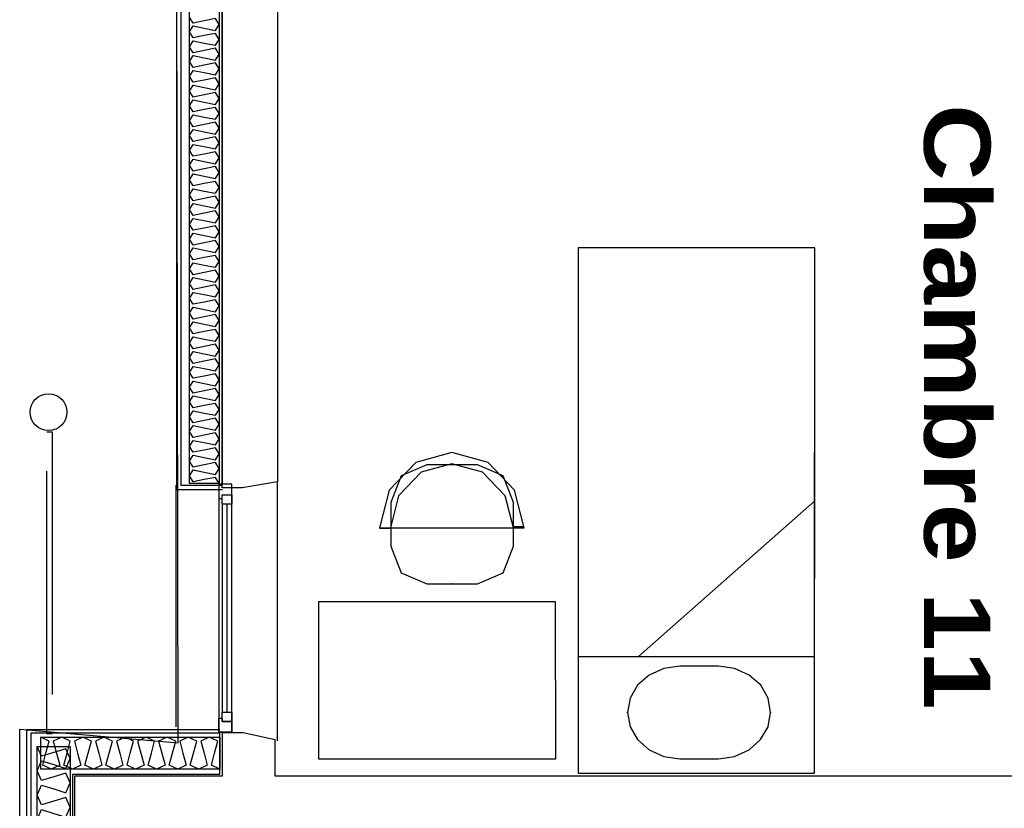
# Model space of a CAD drawing. Header units: millimetres. Extents: x -15 to 127, y -65 to 67.
# Tile 7 of 256: x 35.561 to 35.936, y -52.719 to -52.419. Entities that reach past the tile are written whole.
import ezdxf

# ---------------------------------------------------------------- set-up
doc = ezdxf.new("R2010")
doc.units = ezdxf.units.MM
doc.header["$MEASUREMENT"] = 0
doc.linetypes.add('PC_DASH_3', pattern=[0.055556, 0.027778, -0.027778])
doc.layers.add('Calque 5', color=7, linetype='Continuous')
doc.styles.get("Standard").update_dxf_attribs({"font": 'BKANT.TTF'})

# ---------------------------------------------------------------- blocks, each defined once
blk = doc.blocks.new('PD_26321')
at = {"layer": 'Calque 5', "color": 0}
for points in [[(11.83838, -38.74299), (11.83838, -38.36844), (11.84975, -38.36844), (11.84975, -38.74299), (11.83838, -38.74299)], [(11.84975, -38.74299), (11.84833, -38.74072), (11.84406, -38.74158), (11.8398, -38.74245), (11.83838, -38.74017), (11.8398, -38.7379), (11.84406, -38.73877), (11.84833, -38.73963), (11.84975, -38.73736), (11.84833, -38.73509), (11.84406, -38.73595), (11.8398, -38.73681), (11.83838, -38.73454), (11.8398, -38.73227), (11.84406, -38.73313), (11.84833, -38.734), (11.84975, -38.73173), (11.84833, -38.72945), (11.84406, -38.73032), (11.8398, -38.73118), (11.83838, -38.72891), (11.8398, -38.72664), (11.84406, -38.7275), (11.84833, -38.72836), (11.84975, -38.72609), (11.84833, -38.72382), (11.84406, -38.72468), (11.8398, -38.72555), (11.83838, -38.72328), (11.8398, -38.721), (11.84406, -38.72187), (11.84833, -38.72273), (11.84975, -38.72046), (11.84833, -38.71819), (11.84406, -38.71905), (11.8398, -38.71992), (11.83838, -38.71764), (11.8398, -38.71537), (11.84406, -38.71624), (11.84833, -38.7171), (11.84975, -38.71483), (11.84833, -38.71256), (11.84406, -38.71342), (11.8398, -38.71428), (11.83838, -38.71201), (11.8398, -38.70974), (11.84406, -38.7106), (11.84833, -38.71147), (11.84975, -38.7092), (11.84833, -38.70692), (11.84406, -38.70779), (11.8398, -38.70865), (11.83838, -38.70638), (11.8398, -38.70411), (11.84406, -38.70497), (11.84833, -38.70584), (11.84975, -38.70356), (11.84833, -38.70129), (11.84406, -38.70216), (11.8398, -38.70302), (11.83838, -38.70075), (11.8398, -38.69848), (11.84406, -38.69934), (11.84833, -38.7002), (11.84975, -38.69793), (11.84833, -38.69566), (11.84406, -38.69652), (11.8398, -38.69739), (11.83838, -38.69512), (11.8398, -38.69284), (11.84406, -38.69371), (11.84833, -38.69457), (11.84975, -38.6923), (11.84833, -38.69003), (11.84406, -38.69089), (11.8398, -38.69175), (11.83838, -38.68948), (11.8398, -38.68721), (11.84406, -38.68807), (11.84833, -38.68894), (11.84975, -38.68667), (11.84833, -38.68439), (11.84406, -38.68526), (11.8398, -38.68612), (11.83838, -38.68385), (11.8398, -38.68158), (11.84406, -38.68244), (11.84833, -38.68331), (11.84975, -38.68103), (11.84833, -38.67876), (11.84406, -38.67963), (11.8398, -38.68049), (11.83838, -38.67822), (11.8398, -38.67595), (11.84406, -38.67681), (11.84833, -38.67767), (11.84975, -38.6754), (11.84833, -38.67313), (11.84406, -38.67399), (11.8398, -38.67486), (11.83838, -38.67259), (11.8398, -38.67031), (11.84406, -38.67118), (11.84833, -38.67204), (11.84975, -38.66977), (11.84833, -38.6675), (11.84406, -38.66836), (11.8398, -38.66923), (11.83838, -38.66695), (11.8398, -38.66468), (11.84406, -38.66555), (11.84833, -38.66641), (11.84975, -38.66414), (11.84833, -38.66187), (11.84406, -38.66273), (11.8398, -38.66359), (11.83838, -38.66132), (11.8398, -38.65905), (11.84406, -38.65991), (11.84833, -38.66078), (11.84975, -38.65851), (11.84833, -38.65623), (11.84406, -38.6571), (11.8398, -38.65796), (11.83838, -38.65569), (11.8398, -38.65342), (11.84406, -38.65428), (11.84833, -38.65514), (11.84975, -38.65287), (11.84833, -38.6506), (11.84406, -38.65146), (11.8398, -38.65233), (11.83838, -38.65006), (11.8398, -38.64778), (11.84406, -38.64865), (11.84833, -38.64951), (11.84975, -38.64724), (11.84833, -38.64497), (11.84406, -38.64583), (11.8398, -38.6467), (11.83838, -38.64442), (11.8398, -38.64215), (11.84406, -38.64302), (11.84833, -38.64388), (11.84975, -38.64161), (11.84833, -38.63934), (11.84406, -38.6402), (11.8398, -38.64106), (11.83838, -38.63879), (11.8398, -38.63652), (11.84406, -38.63738), (11.84833, -38.63825), (11.84975, -38.63598), (11.84833, -38.6337), (11.84406, -38.63457), (11.8398, -38.63543), (11.83838, -38.63316), (11.8398, -38.63089), (11.84406, -38.63175), (11.84833, -38.63262), (11.84975, -38.63034), (11.84833, -38.62807), (11.84406, -38.62894), (11.8398, -38.6298), (11.83838, -38.62753), (11.8398, -38.62526), (11.84406, -38.62612), (11.84833, -38.62698), (11.84975, -38.62471), (11.84833, -38.62244), (11.84406, -38.6233), (11.8398, -38.62417), (11.83838, -38.6219), (11.8398, -38.61962), (11.84406, -38.62049), (11.84833, -38.62135), (11.84975, -38.61908), (11.84833, -38.61681), (11.84406, -38.61767), (11.8398, -38.61853), (11.83838, -38.61626), (11.8398, -38.61399), (11.84406, -38.61485), (11.84833, -38.61572), (11.84975, -38.61345), (11.84833, -38.61117), (11.84406, -38.61204), (11.8398, -38.6129), (11.83838, -38.61063), (11.8398, -38.60836), (11.84406, -38.60922), (11.84833, -38.61009), (11.84975, -38.60781), (11.84833, -38.60554), (11.84406, -38.60641), (11.8398, -38.60727), (11.83838, -38.605), (11.8398, -38.60273), (11.84406, -38.60359), (11.84833, -38.60445), (11.84975, -38.60218), (11.84833, -38.59991), (11.84406, -38.60077), (11.8398, -38.60164), (11.83838, -38.59937), (11.8398, -38.59709), (11.84406, -38.59796), (11.84833, -38.59882), (11.84975, -38.59655), (11.84833, -38.59428), (11.84406, -38.59514), (11.8398, -38.59601), (11.83838, -38.59373), (11.8398, -38.59146), (11.84406, -38.59233), (11.84833, -38.59319), (11.84975, -38.59092), (11.84833, -38.58865), (11.84406, -38.58951), (11.8398, -38.59037), (11.83838, -38.5881), (11.8398, -38.58583), (11.84406, -38.58669), (11.84833, -38.58756), (11.84975, -38.58529), (11.84833, -38.58301), (11.84406, -38.58388), (11.8398, -38.58474), (11.83838, -38.58247), (11.8398, -38.5802), (11.84406, -38.58106), (11.84833, -38.58192), (11.84975, -38.57965), (11.84833, -38.57738), (11.84406, -38.57824), (11.8398, -38.57911), (11.83838, -38.57684), (11.8398, -38.57456), (11.84406, -38.57543), (11.84833, -38.57629), (11.84975, -38.57402), (11.84833, -38.57175), (11.84406, -38.57261), (11.8398, -38.57348), (11.83838, -38.5712), (11.8398, -38.56893), (11.84406, -38.5698), (11.84833, -38.57066), (11.84975, -38.56839), (11.84833, -38.56612), (11.84406, -38.56698), (11.8398, -38.56784), (11.83838, -38.56557)]]:
    blk.add_lwpolyline(points, dxfattribs=at)
blk = doc.blocks.new('PD_26322')
at = {"layer": 'Calque 5', "color": 0}
for p, q in [((11.83347, -38.36638), (11.83347, -38.74538)), ((11.83347, -38.74538), (11.85097, -38.74538))]:
    blk.add_line(p, q, dxfattribs=at)
blk = doc.blocks.new('PD_26320')
at = {"layer": 'Calque 5', "color": 0}
blk.add_lwpolyline([(11.83516, -38.74372), (11.85097, -38.74372), (11.85097, -38.36784), (11.83516, -38.36784), (11.83516, -38.74372)], dxfattribs=at)
at = {"layer": 'Calque 5'}
for name in ['PD_26322', 'PD_26321']:
    blk.add_blockref(name, (0, 0), dxfattribs=at)
blk = doc.blocks.new('PD_26454')
at = {"layer": 'Calque 5', "color": 0}
for points in [[(11.84998, -38.85178), (11.78183, -38.85178), (11.78183, -38.83954), (11.84998, -38.83954), (11.84998, -38.85178)], [(11.84998, -38.85178), (11.84674, -38.85025), (11.84797, -38.84566), (11.84921, -38.84107), (11.84597, -38.83954), (11.84273, -38.84107), (11.84397, -38.84566), (11.8452, -38.85025), (11.84196, -38.85178), (11.83872, -38.85025), (11.83996, -38.84566), (11.84119, -38.84107), (11.83795, -38.83954), (11.83471, -38.84107), (11.83595, -38.84566), (11.83718, -38.85025), (11.83394, -38.85178), (11.83071, -38.85025), (11.83194, -38.84566), (11.83317, -38.84107), (11.82994, -38.83954), (11.8267, -38.84107), (11.82793, -38.84566), (11.82917, -38.85025), (11.82593, -38.85178), (11.82269, -38.85025), (11.82392, -38.84566), (11.82516, -38.84107), (11.82192, -38.83954), (11.81868, -38.84107), (11.81991, -38.84566), (11.82115, -38.85025), (11.81791, -38.85178), (11.81467, -38.85025), (11.81591, -38.84566), (11.81714, -38.84107), (11.8139, -38.83954), (11.81066, -38.84107), (11.8119, -38.84566), (11.81313, -38.85025), (11.80989, -38.85178), (11.80665, -38.85025), (11.80789, -38.84566), (11.80912, -38.84107), (11.80588, -38.83954), (11.80265, -38.84107), (11.80388, -38.84566), (11.80511, -38.85025), (11.80187, -38.85178), (11.79864, -38.85025), (11.79987, -38.84566), (11.8011, -38.84107), (11.79787, -38.83954), (11.79463, -38.84107), (11.79586, -38.84566), (11.7971, -38.85025), (11.79386, -38.85178), (11.79062, -38.85025), (11.79185, -38.84566), (11.79309, -38.84107), (11.78985, -38.83954), (11.78661, -38.84107), (11.78784, -38.84566), (11.78908, -38.85025), (11.78584, -38.85178), (11.7826, -38.85025), (11.78384, -38.84566), (11.78507, -38.84107), (11.78183, -38.83954)]]:
    blk.add_lwpolyline(points, dxfattribs=at)
blk = doc.blocks.new('PD_26651')
at = {"layer": 'Calque 5', "color": 0}
for p, q in [((11.85091, -38.75092), (11.85091, -38.8301)), ((11.85274, -38.8301), (11.85274, -38.75092))]:
    blk.add_line(p, q, dxfattribs=at)
for points in [[(11.84954, -38.74336), (11.84954, -38.83766), (11.85457, -38.83766), (11.85457, -38.74336), (11.84954, -38.74336)], [(11.85457, -38.74336), (11.84954, -38.74336), (11.84954, -38.7487), (11.85091, -38.7487), (11.85091, -38.74736), (11.85457, -38.74736), (11.85457, -38.74336)], [(11.85457, -38.74736), (11.85457, -38.75092), (11.85091, -38.75092), (11.85091, -38.74736), (11.85457, -38.74736)], [(11.85457, -38.8301), (11.85457, -38.83365), (11.85091, -38.83365), (11.85091, -38.8301), (11.85457, -38.8301)], [(11.85457, -38.83766), (11.84954, -38.83766), (11.84954, -38.83232), (11.85091, -38.83232), (11.85091, -38.83365), (11.85457, -38.83365), (11.85457, -38.83766)]]:
    blk.add_lwpolyline(points, dxfattribs=at)
blk.add_point((11.84954, -38.83766), dxfattribs=at)
blk = doc.blocks.new('PD_26958')
at = {"layer": 'Calque 5', "color": 0}
blk.add_lwpolyline([(12.03963, -38.81259), (12.02498, -38.81259), (12.01884, -38.81344), (12.01329, -38.81594), (12.00889, -38.81983), (12.00607, -38.82474), (12.00509, -38.83017), (12.00607, -38.83561), (12.00889, -38.84051), (12.01329, -38.8444), (12.01883, -38.8469), (12.02497, -38.84777), (12.03963, -38.84777), (12.04577, -38.84691), (12.05131, -38.84441), (12.05571, -38.84052), (12.05854, -38.83562), (12.05951, -38.83018), (12.05854, -38.82475), (12.05572, -38.81984), (12.05132, -38.81595), (12.04578, -38.81345), (12.03963, -38.81259)], dxfattribs=at)
for p in [(12.00509, -38.83017), (12.05951, -38.83018)]:
    blk.add_point(p, dxfattribs=at)
blk = doc.blocks.new('PD_26957')
at = {"layer": 'Calque 5', "color": 0}
blk.add_line((11.98626, -38.8348), (11.98625, -38.85331), dxfattribs=at)
for points in [[(11.98629, -38.65333), (11.98625, -38.85331), (12.07625, -38.85333), (12.07629, -38.65335), (11.98629, -38.65333)], [(11.98629, -38.65333), (11.98626, -38.80887), (12.07626, -38.80889), (12.07629, -38.65335), (11.98629, -38.65333)], [(12.00928, -38.80888), (12.07626, -38.80889), (12.07627, -38.74964), (12.00928, -38.80888)]]:
    blk.add_lwpolyline(points, dxfattribs=at)
at = {"layer": 'Calque 5'}
blk.add_blockref('PD_26958', (0, 0), dxfattribs=at)
blk = doc.blocks.new('PD_26960')
at = {"layer": 'Calque 5', "color": 0}
for p, q in [((11.91076, -38.75999), (11.91488, -38.75999)), ((11.96564, -38.75956), (11.96174, -38.75956))]:
    blk.add_line(p, q, dxfattribs=at)
for points in [[(11.93824, -38.75992), (11.96574, -38.75992), (11.96206, -38.74558), (11.95199, -38.73508), (11.93824, -38.73124), (11.92449, -38.73508), (11.91442, -38.74558), (11.91074, -38.75992), (11.93824, -38.75992)], [(11.93824, -38.75991), (11.96163, -38.75991), (11.95849, -38.74772), (11.94993, -38.73879), (11.93824, -38.73552), (11.92655, -38.73879), (11.91799, -38.74772), (11.91486, -38.75991), (11.93824, -38.75991)], [(11.94799, -38.73594), (11.92872, -38.73594), (11.91899, -38.74014), (11.91497, -38.75028), (11.91497, -38.7669), (11.91899, -38.77704), (11.92872, -38.78124), (11.94799, -38.78124), (11.95771, -38.77704), (11.96174, -38.7669), (11.96174, -38.75028), (11.95771, -38.74014), (11.94799, -38.73594)]]:
    blk.add_lwpolyline(points, dxfattribs=at)
blk = doc.blocks.new('PD_26959')
at = {"layer": 'Calque 5', "color": 0}
blk.add_point((11.93835, -38.78124), dxfattribs=at)
at = {"layer": 'Calque 5'}
blk.add_blockref('PD_26960', (0, 0), dxfattribs=at)
blk = doc.blocks.new('PD_26956')
at = {"layer": 'Calque 5', "color": 0}
blk.add_lwpolyline([(11.9776, -38.78798), (11.97762, -38.84798), (11.88762, -38.848), (11.8876, -38.788), (11.9776, -38.78798)], dxfattribs=at)
at = {"layer": 'Calque 5'}
for name in ['PD_26957', 'PD_26959']:
    blk.add_blockref(name, (0, 0), dxfattribs=at)
blk = doc.blocks.new('PD_27556')
at = {"layer": 'Calque 5', "color": 0}
for points in [[(11.78053, -38.9635), (11.78053, -38.84311), (11.79298, -38.84311), (11.79298, -38.9635), (11.78053, -38.9635)], [(11.78053, -38.9635), (11.78209, -38.95976), (11.78676, -38.96119), (11.79143, -38.96261), (11.79298, -38.95887), (11.79143, -38.95513), (11.78676, -38.95656), (11.78209, -38.95798), (11.78053, -38.95424), (11.78209, -38.9505), (11.78676, -38.95193), (11.79143, -38.95335), (11.79298, -38.94961), (11.79143, -38.94587), (11.78676, -38.9473), (11.78209, -38.94872), (11.78053, -38.94498), (11.78209, -38.94124), (11.78676, -38.94266), (11.79143, -38.94409), (11.79298, -38.94035), (11.79143, -38.93661), (11.78676, -38.93803), (11.78209, -38.93946), (11.78053, -38.93572), (11.78209, -38.93198), (11.78676, -38.9334), (11.79143, -38.93483), (11.79298, -38.93109), (11.79143, -38.92735), (11.78676, -38.92877), (11.78209, -38.9302), (11.78053, -38.92646), (11.78209, -38.92272), (11.78676, -38.92414), (11.79143, -38.92557), (11.79298, -38.92183), (11.79143, -38.91809), (11.78676, -38.91951), (11.78209, -38.92094), (11.78053, -38.9172), (11.78209, -38.91346), (11.78676, -38.91488), (11.79143, -38.91631), (11.79298, -38.91257), (11.79143, -38.90883), (11.78676, -38.91025), (11.78209, -38.91167), (11.78053, -38.90794), (11.78209, -38.9042), (11.78676, -38.90562), (11.79143, -38.90704), (11.79298, -38.90331), (11.79143, -38.89957), (11.78676, -38.90099), (11.78209, -38.90241), (11.78053, -38.89867), (11.78209, -38.89494), (11.78676, -38.89636), (11.79143, -38.89778), (11.79298, -38.89404), (11.79143, -38.8903), (11.78676, -38.89173), (11.78209, -38.89315), (11.78053, -38.88941), (11.78209, -38.88567), (11.78676, -38.8871), (11.79143, -38.88852), (11.79298, -38.88478), (11.79143, -38.88104), (11.78676, -38.88247), (11.78209, -38.88389), (11.78053, -38.88015), (11.78209, -38.87641), (11.78676, -38.87784), (11.79143, -38.87926), (11.79298, -38.87552), (11.79143, -38.87178), (11.78676, -38.87321), (11.78209, -38.87463), (11.78053, -38.87089), (11.78209, -38.86715), (11.78676, -38.86858), (11.79143, -38.87), (11.79298, -38.86626), (11.79143, -38.86252), (11.78676, -38.86395), (11.78209, -38.86537), (11.78053, -38.86163), (11.78209, -38.85789), (11.78676, -38.85931), (11.79143, -38.86074), (11.79298, -38.857), (11.79143, -38.85326), (11.78676, -38.85468), (11.78209, -38.85611), (11.78053, -38.85237), (11.78209, -38.84863), (11.78676, -38.85005), (11.79143, -38.85148), (11.79298, -38.84774), (11.79143, -38.844), (11.78676, -38.84542), (11.78209, -38.84685), (11.78053, -38.84311)]]:
    blk.add_lwpolyline(points, dxfattribs=at)
blk = doc.blocks.new('PD_27664')
at = {"layer": 'Calque 5', "color": 0}
for points in [[(11.83838, -38.74299), (11.83838, -38.36844), (11.84975, -38.36844), (11.84975, -38.74299), (11.83838, -38.74299)], [(11.84975, -38.74299), (11.84833, -38.74072), (11.84406, -38.74158), (11.8398, -38.74245), (11.83838, -38.74017), (11.8398, -38.7379), (11.84406, -38.73877), (11.84833, -38.73963), (11.84975, -38.73736), (11.84833, -38.73509), (11.84406, -38.73595), (11.8398, -38.73681), (11.83838, -38.73454), (11.8398, -38.73227), (11.84406, -38.73313), (11.84833, -38.734), (11.84975, -38.73173), (11.84833, -38.72945), (11.84406, -38.73032), (11.8398, -38.73118), (11.83838, -38.72891), (11.8398, -38.72664), (11.84406, -38.7275), (11.84833, -38.72836), (11.84975, -38.72609), (11.84833, -38.72382), (11.84406, -38.72468), (11.8398, -38.72555), (11.83838, -38.72328), (11.8398, -38.721), (11.84406, -38.72187), (11.84833, -38.72273), (11.84975, -38.72046), (11.84833, -38.71819), (11.84406, -38.71905), (11.8398, -38.71992), (11.83838, -38.71764), (11.8398, -38.71537), (11.84406, -38.71624), (11.84833, -38.7171), (11.84975, -38.71483), (11.84833, -38.71256), (11.84406, -38.71342), (11.8398, -38.71428), (11.83838, -38.71201), (11.8398, -38.70974), (11.84406, -38.7106), (11.84833, -38.71147), (11.84975, -38.7092), (11.84833, -38.70692), (11.84406, -38.70779), (11.8398, -38.70865), (11.83838, -38.70638), (11.8398, -38.70411), (11.84406, -38.70497), (11.84833, -38.70584), (11.84975, -38.70356), (11.84833, -38.70129), (11.84406, -38.70216), (11.8398, -38.70302), (11.83838, -38.70075), (11.8398, -38.69848), (11.84406, -38.69934), (11.84833, -38.7002), (11.84975, -38.69793), (11.84833, -38.69566), (11.84406, -38.69652), (11.8398, -38.69739), (11.83838, -38.69512), (11.8398, -38.69284), (11.84406, -38.69371), (11.84833, -38.69457), (11.84975, -38.6923), (11.84833, -38.69003), (11.84406, -38.69089), (11.8398, -38.69175), (11.83838, -38.68948), (11.8398, -38.68721), (11.84406, -38.68807), (11.84833, -38.68894), (11.84975, -38.68667), (11.84833, -38.68439), (11.84406, -38.68526), (11.8398, -38.68612), (11.83838, -38.68385), (11.8398, -38.68158), (11.84406, -38.68244), (11.84833, -38.68331), (11.84975, -38.68103), (11.84833, -38.67876), (11.84406, -38.67963), (11.8398, -38.68049), (11.83838, -38.67822), (11.8398, -38.67595), (11.84406, -38.67681), (11.84833, -38.67767), (11.84975, -38.6754), (11.84833, -38.67313), (11.84406, -38.67399), (11.8398, -38.67486), (11.83838, -38.67259), (11.8398, -38.67031), (11.84406, -38.67118), (11.84833, -38.67204), (11.84975, -38.66977), (11.84833, -38.6675), (11.84406, -38.66836), (11.8398, -38.66923), (11.83838, -38.66695), (11.8398, -38.66468), (11.84406, -38.66555), (11.84833, -38.66641), (11.84975, -38.66414), (11.84833, -38.66187), (11.84406, -38.66273), (11.8398, -38.66359), (11.83838, -38.66132), (11.8398, -38.65905), (11.84406, -38.65991), (11.84833, -38.66078), (11.84975, -38.65851), (11.84833, -38.65623), (11.84406, -38.6571), (11.8398, -38.65796), (11.83838, -38.65569), (11.8398, -38.65342), (11.84406, -38.65428), (11.84833, -38.65514), (11.84975, -38.65287), (11.84833, -38.6506), (11.84406, -38.65146), (11.8398, -38.65233), (11.83838, -38.65006), (11.8398, -38.64778), (11.84406, -38.64865), (11.84833, -38.64951), (11.84975, -38.64724), (11.84833, -38.64497), (11.84406, -38.64583), (11.8398, -38.6467), (11.83838, -38.64442), (11.8398, -38.64215), (11.84406, -38.64302), (11.84833, -38.64388), (11.84975, -38.64161), (11.84833, -38.63934), (11.84406, -38.6402), (11.8398, -38.64106), (11.83838, -38.63879), (11.8398, -38.63652), (11.84406, -38.63738), (11.84833, -38.63825), (11.84975, -38.63598), (11.84833, -38.6337), (11.84406, -38.63457), (11.8398, -38.63543), (11.83838, -38.63316), (11.8398, -38.63089), (11.84406, -38.63175), (11.84833, -38.63262), (11.84975, -38.63034), (11.84833, -38.62807), (11.84406, -38.62894), (11.8398, -38.6298), (11.83838, -38.62753), (11.8398, -38.62526), (11.84406, -38.62612), (11.84833, -38.62698), (11.84975, -38.62471), (11.84833, -38.62244), (11.84406, -38.6233), (11.8398, -38.62417), (11.83838, -38.6219), (11.8398, -38.61962), (11.84406, -38.62049), (11.84833, -38.62135), (11.84975, -38.61908), (11.84833, -38.61681), (11.84406, -38.61767), (11.8398, -38.61853), (11.83838, -38.61626), (11.8398, -38.61399), (11.84406, -38.61485), (11.84833, -38.61572), (11.84975, -38.61345), (11.84833, -38.61117), (11.84406, -38.61204), (11.8398, -38.6129), (11.83838, -38.61063), (11.8398, -38.60836), (11.84406, -38.60922), (11.84833, -38.61009), (11.84975, -38.60781), (11.84833, -38.60554), (11.84406, -38.60641), (11.8398, -38.60727), (11.83838, -38.605), (11.8398, -38.60273), (11.84406, -38.60359), (11.84833, -38.60445), (11.84975, -38.60218), (11.84833, -38.59991), (11.84406, -38.60077), (11.8398, -38.60164), (11.83838, -38.59937), (11.8398, -38.59709), (11.84406, -38.59796), (11.84833, -38.59882), (11.84975, -38.59655), (11.84833, -38.59428), (11.84406, -38.59514), (11.8398, -38.59601), (11.83838, -38.59373), (11.8398, -38.59146), (11.84406, -38.59233), (11.84833, -38.59319), (11.84975, -38.59092), (11.84833, -38.58865), (11.84406, -38.58951), (11.8398, -38.59037), (11.83838, -38.5881), (11.8398, -38.58583), (11.84406, -38.58669), (11.84833, -38.58756), (11.84975, -38.58529), (11.84833, -38.58301), (11.84406, -38.58388), (11.8398, -38.58474), (11.83838, -38.58247), (11.8398, -38.5802), (11.84406, -38.58106), (11.84833, -38.58192), (11.84975, -38.57965), (11.84833, -38.57738), (11.84406, -38.57824), (11.8398, -38.57911), (11.83838, -38.57684), (11.8398, -38.57456), (11.84406, -38.57543), (11.84833, -38.57629), (11.84975, -38.57402), (11.84833, -38.57175), (11.84406, -38.57261), (11.8398, -38.57348), (11.83838, -38.5712), (11.8398, -38.56893), (11.84406, -38.5698), (11.84833, -38.57066), (11.84975, -38.56839), (11.84833, -38.56612), (11.84406, -38.56698), (11.8398, -38.56784), (11.83838, -38.56557)]]:
    blk.add_lwpolyline(points, dxfattribs=at)
blk = doc.blocks.new('PD_27665')
at = {"layer": 'Calque 5', "color": 0}
for p, q in [((11.83347, -38.36638), (11.83347, -38.74538)), ((11.83347, -38.74538), (11.85097, -38.74538))]:
    blk.add_line(p, q, dxfattribs=at)
blk = doc.blocks.new('PD_27663')
at = {"layer": 'Calque 5', "color": 0}
blk.add_lwpolyline([(11.83516, -38.74372), (11.85097, -38.74372), (11.85097, -38.36784), (11.83516, -38.36784), (11.83516, -38.74372)], dxfattribs=at)
at = {"layer": 'Calque 5'}
for name in ['PD_27665', 'PD_27664']:
    blk.add_blockref(name, (0, 0), dxfattribs=at)
blk = doc.blocks.new('PD_27797')
at = {"layer": 'Calque 5', "color": 0}
for points in [[(11.84998, -38.85178), (11.78183, -38.85178), (11.78183, -38.83954), (11.84998, -38.83954), (11.84998, -38.85178)], [(11.84998, -38.85178), (11.84674, -38.85025), (11.84797, -38.84566), (11.84921, -38.84107), (11.84597, -38.83954), (11.84273, -38.84107), (11.84397, -38.84566), (11.8452, -38.85025), (11.84196, -38.85178), (11.83872, -38.85025), (11.83996, -38.84566), (11.84119, -38.84107), (11.83795, -38.83954), (11.83471, -38.84107), (11.83595, -38.84566), (11.83718, -38.85025), (11.83394, -38.85178), (11.83071, -38.85025), (11.83194, -38.84566), (11.83317, -38.84107), (11.82994, -38.83954), (11.8267, -38.84107), (11.82793, -38.84566), (11.82917, -38.85025), (11.82593, -38.85178), (11.82269, -38.85025), (11.82392, -38.84566), (11.82516, -38.84107), (11.82192, -38.83954), (11.81868, -38.84107), (11.81991, -38.84566), (11.82115, -38.85025), (11.81791, -38.85178), (11.81467, -38.85025), (11.81591, -38.84566), (11.81714, -38.84107), (11.8139, -38.83954), (11.81066, -38.84107), (11.8119, -38.84566), (11.81313, -38.85025), (11.80989, -38.85178), (11.80665, -38.85025), (11.80789, -38.84566), (11.80912, -38.84107), (11.80588, -38.83954), (11.80265, -38.84107), (11.80388, -38.84566), (11.80511, -38.85025), (11.80187, -38.85178), (11.79864, -38.85025), (11.79987, -38.84566), (11.8011, -38.84107), (11.79787, -38.83954), (11.79463, -38.84107), (11.79586, -38.84566), (11.7971, -38.85025), (11.79386, -38.85178), (11.79062, -38.85025), (11.79185, -38.84566), (11.79309, -38.84107), (11.78985, -38.83954), (11.78661, -38.84107), (11.78784, -38.84566), (11.78908, -38.85025), (11.78584, -38.85178), (11.7826, -38.85025), (11.78384, -38.84566), (11.78507, -38.84107), (11.78183, -38.83954)]]:
    blk.add_lwpolyline(points, dxfattribs=at)
blk = doc.blocks.new('PD_27994')
at = {"layer": 'Calque 5', "color": 0}
for p, q in [((11.85091, -38.75092), (11.85091, -38.8301)), ((11.85274, -38.8301), (11.85274, -38.75092))]:
    blk.add_line(p, q, dxfattribs=at)
for points in [[(11.84954, -38.74336), (11.84954, -38.83766), (11.85457, -38.83766), (11.85457, -38.74336), (11.84954, -38.74336)], [(11.85457, -38.74336), (11.84954, -38.74336), (11.84954, -38.7487), (11.85091, -38.7487), (11.85091, -38.74736), (11.85457, -38.74736), (11.85457, -38.74336)], [(11.85457, -38.74736), (11.85457, -38.75092), (11.85091, -38.75092), (11.85091, -38.74736), (11.85457, -38.74736)], [(11.85457, -38.8301), (11.85457, -38.83365), (11.85091, -38.83365), (11.85091, -38.8301), (11.85457, -38.8301)], [(11.85457, -38.83766), (11.84954, -38.83766), (11.84954, -38.83232), (11.85091, -38.83232), (11.85091, -38.83365), (11.85457, -38.83365), (11.85457, -38.83766)]]:
    blk.add_lwpolyline(points, dxfattribs=at)
blk.add_point((11.84954, -38.83766), dxfattribs=at)
blk = doc.blocks.new('PD_28301')
at = {"layer": 'Calque 5', "color": 0}
blk.add_lwpolyline([(12.03963, -38.81259), (12.02498, -38.81259), (12.01884, -38.81344), (12.01329, -38.81594), (12.00889, -38.81983), (12.00607, -38.82474), (12.00509, -38.83017), (12.00607, -38.83561), (12.00889, -38.84051), (12.01329, -38.8444), (12.01883, -38.8469), (12.02497, -38.84777), (12.03963, -38.84777), (12.04577, -38.84691), (12.05131, -38.84441), (12.05571, -38.84052), (12.05854, -38.83562), (12.05951, -38.83018), (12.05854, -38.82475), (12.05572, -38.81984), (12.05132, -38.81595), (12.04578, -38.81345), (12.03963, -38.81259)], dxfattribs=at)
for p in [(12.00509, -38.83017), (12.05951, -38.83018)]:
    blk.add_point(p, dxfattribs=at)
blk = doc.blocks.new('PD_28300')
at = {"layer": 'Calque 5', "color": 0}
blk.add_line((11.98626, -38.8348), (11.98625, -38.85331), dxfattribs=at)
for points in [[(11.98629, -38.65333), (11.98625, -38.85331), (12.07625, -38.85333), (12.07629, -38.65335), (11.98629, -38.65333)], [(11.98629, -38.65333), (11.98626, -38.80887), (12.07626, -38.80889), (12.07629, -38.65335), (11.98629, -38.65333)], [(12.00928, -38.80888), (12.07626, -38.80889), (12.07627, -38.74964), (12.00928, -38.80888)]]:
    blk.add_lwpolyline(points, dxfattribs=at)
at = {"layer": 'Calque 5'}
blk.add_blockref('PD_28301', (0, 0), dxfattribs=at)
blk = doc.blocks.new('PD_28303')
at = {"layer": 'Calque 5', "color": 0}
for p, q in [((11.91076, -38.75999), (11.91488, -38.75999)), ((11.96564, -38.75956), (11.96174, -38.75956))]:
    blk.add_line(p, q, dxfattribs=at)
for points in [[(11.93824, -38.75992), (11.96574, -38.75992), (11.96206, -38.74558), (11.95199, -38.73508), (11.93824, -38.73124), (11.92449, -38.73508), (11.91442, -38.74558), (11.91074, -38.75992), (11.93824, -38.75992)], [(11.93824, -38.75991), (11.96163, -38.75991), (11.95849, -38.74772), (11.94993, -38.73879), (11.93824, -38.73552), (11.92655, -38.73879), (11.91799, -38.74772), (11.91486, -38.75991), (11.93824, -38.75991)], [(11.94799, -38.73594), (11.92872, -38.73594), (11.91899, -38.74014), (11.91497, -38.75028), (11.91497, -38.7669), (11.91899, -38.77704), (11.92872, -38.78124), (11.94799, -38.78124), (11.95771, -38.77704), (11.96174, -38.7669), (11.96174, -38.75028), (11.95771, -38.74014), (11.94799, -38.73594)]]:
    blk.add_lwpolyline(points, dxfattribs=at)
blk = doc.blocks.new('PD_28302')
at = {"layer": 'Calque 5', "color": 0}
blk.add_point((11.93835, -38.78124), dxfattribs=at)
at = {"layer": 'Calque 5'}
blk.add_blockref('PD_28303', (0, 0), dxfattribs=at)
blk = doc.blocks.new('PD_28299')
at = {"layer": 'Calque 5', "color": 0}
blk.add_lwpolyline([(11.9776, -38.78798), (11.97762, -38.84798), (11.88762, -38.848), (11.8876, -38.788), (11.9776, -38.78798)], dxfattribs=at)
at = {"layer": 'Calque 5'}
for name in ['PD_28300', 'PD_28302']:
    blk.add_blockref(name, (0, 0), dxfattribs=at)
blk = doc.blocks.new('PD_28899')
at = {"layer": 'Calque 5', "color": 0}
for points in [[(11.78053, -38.9635), (11.78053, -38.84311), (11.79298, -38.84311), (11.79298, -38.9635), (11.78053, -38.9635)], [(11.78053, -38.9635), (11.78209, -38.95976), (11.78676, -38.96119), (11.79143, -38.96261), (11.79298, -38.95887), (11.79143, -38.95513), (11.78676, -38.95656), (11.78209, -38.95798), (11.78053, -38.95424), (11.78209, -38.9505), (11.78676, -38.95193), (11.79143, -38.95335), (11.79298, -38.94961), (11.79143, -38.94587), (11.78676, -38.9473), (11.78209, -38.94872), (11.78053, -38.94498), (11.78209, -38.94124), (11.78676, -38.94266), (11.79143, -38.94409), (11.79298, -38.94035), (11.79143, -38.93661), (11.78676, -38.93803), (11.78209, -38.93946), (11.78053, -38.93572), (11.78209, -38.93198), (11.78676, -38.9334), (11.79143, -38.93483), (11.79298, -38.93109), (11.79143, -38.92735), (11.78676, -38.92877), (11.78209, -38.9302), (11.78053, -38.92646), (11.78209, -38.92272), (11.78676, -38.92414), (11.79143, -38.92557), (11.79298, -38.92183), (11.79143, -38.91809), (11.78676, -38.91951), (11.78209, -38.92094), (11.78053, -38.9172), (11.78209, -38.91346), (11.78676, -38.91488), (11.79143, -38.91631), (11.79298, -38.91257), (11.79143, -38.90883), (11.78676, -38.91025), (11.78209, -38.91167), (11.78053, -38.90794), (11.78209, -38.9042), (11.78676, -38.90562), (11.79143, -38.90704), (11.79298, -38.90331), (11.79143, -38.89957), (11.78676, -38.90099), (11.78209, -38.90241), (11.78053, -38.89867), (11.78209, -38.89494), (11.78676, -38.89636), (11.79143, -38.89778), (11.79298, -38.89404), (11.79143, -38.8903), (11.78676, -38.89173), (11.78209, -38.89315), (11.78053, -38.88941), (11.78209, -38.88567), (11.78676, -38.8871), (11.79143, -38.88852), (11.79298, -38.88478), (11.79143, -38.88104), (11.78676, -38.88247), (11.78209, -38.88389), (11.78053, -38.88015), (11.78209, -38.87641), (11.78676, -38.87784), (11.79143, -38.87926), (11.79298, -38.87552), (11.79143, -38.87178), (11.78676, -38.87321), (11.78209, -38.87463), (11.78053, -38.87089), (11.78209, -38.86715), (11.78676, -38.86858), (11.79143, -38.87), (11.79298, -38.86626), (11.79143, -38.86252), (11.78676, -38.86395), (11.78209, -38.86537), (11.78053, -38.86163), (11.78209, -38.85789), (11.78676, -38.85931), (11.79143, -38.86074), (11.79298, -38.857), (11.79143, -38.85326), (11.78676, -38.85468), (11.78209, -38.85611), (11.78053, -38.85237), (11.78209, -38.84863), (11.78676, -38.85005), (11.79143, -38.85148), (11.79298, -38.84774), (11.79143, -38.844), (11.78676, -38.84542), (11.78209, -38.84685), (11.78053, -38.84311)]]:
    blk.add_lwpolyline(points, dxfattribs=at)

msp = doc.modelspace()

# ---------------------------------------------------------------- linework, layer by layer
at = {"layer": 'Calque 5', "color": 0}
for p, q in [((35.62033, -52.59629), (35.62033, -52.68825)), ((35.62033, -52.59629), (35.62033, -52.68825)), ((35.65898, -52.59496), (35.65898, -52.69349)), ((35.65898, -52.59496), (35.65898, -52.69349))]:
    msp.add_line(p, q, dxfattribs=at)
for points in [[(36.98046, -51.23285), (36.98046, -53.06687), (35.56099, -53.06163), (35.56099, -52.68905), (35.62134, -52.6943), (35.61872, -51.23285), (36.98046, -51.23285)], [(36.98046, -51.23285), (36.98046, -53.06687), (35.56099, -53.06163), (35.56099, -52.68905), (35.62134, -52.6943), (35.61872, -51.23285), (36.98046, -51.23285)], [(35.63805, -52.22122), (35.64563, -52.22122), (35.65905, -52.22348), (35.65905, -52.59495), (35.64563, -52.59722), (35.63805, -52.59722), (35.63805, -52.22122)], [(35.63805, -52.22122), (35.64563, -52.22122), (35.65905, -52.22348), (35.65905, -52.59495), (35.64563, -52.59722), (35.63805, -52.59722), (35.63805, -52.22122)], [(35.60199, -52.81825), (35.56372, -52.81858), (35.56372, -52.68919), (35.63714, -52.68919)], [(35.60199, -52.81825), (35.56372, -52.81858), (35.56372, -52.68919), (35.63714, -52.68919)], [(35.63714, -52.69069), (35.56522, -52.69069), (35.56522, -52.81656), (35.58122, -52.81656), (35.58122, -52.70627), (35.63714, -52.70627), (35.63714, -52.69069)], [(35.63714, -52.69069), (35.56522, -52.69069), (35.56522, -52.81656), (35.58122, -52.81656), (35.58122, -52.70627), (35.63714, -52.70627), (35.63714, -52.69069)], [(36.20026, -52.72802), (36.20028, -52.78447), (36.22025, -52.78447), (36.22025, -52.70702), (35.65814, -52.70702), (35.65814, -52.69312), (35.64595, -52.69054), (35.63798, -52.69054), (35.63798, -52.70702), (35.5819, -52.70702), (35.5819, -52.8119), (35.6019, -52.8119), (35.6019, -52.72802), (36.20026, -52.72802)], [(36.20026, -52.72802), (36.20028, -52.78447), (36.22025, -52.78447), (36.22025, -52.70702), (35.65814, -52.70702), (35.65814, -52.69312), (35.64595, -52.69054), (35.63798, -52.69054), (35.63798, -52.70702), (35.5819, -52.70702), (35.5819, -52.8119), (35.6019, -52.8119), (35.6019, -52.72802), (36.20026, -52.72802)]]:
    msp.add_lwpolyline(points, dxfattribs=at)
at = {"layer": 'Calque 5', "color": 0, "linetype": 'PC_DASH_3'}
msp.add_lwpolyline([(35.57332, -52.69092), (35.57132, -52.69092), (35.57132, -52.57592), (35.57332, -52.57592), (35.57332, -52.69092)], dxfattribs=at)
msp.add_lwpolyline([(35.57332, -52.69092), (35.57132, -52.69092), (35.57132, -52.57592), (35.57332, -52.57592), (35.57332, -52.69092)], dxfattribs=at)
at = {"layer": 'Calque 5', "color": 0}
msp.add_circle((35.57197, -52.56848), 0.007, dxfattribs=at)
msp.add_circle((35.57197, -52.56848), 0.007, dxfattribs=at)

# ---------------------------------------------------------------- block references
at = {"layer": 'Calque 5'}
for name in ['PD_26320', 'PD_27663', 'PD_26956', 'PD_28299', 'PD_26651', 'PD_27994', 'PD_26454', 'PD_27797', 'PD_27556', 'PD_28899']:
    msp.add_blockref(name, (23.78716, -13.85257), dxfattribs=at)

# ---------------------------------------------------------------- texts
at = {"layer": 'Calque 5', "color": 0, "insert": (35.93024, -52.45127), "char_height": 0.0251722, "width": 0.2293056, "attachment_point": 1, "rotation": 270}
msp.add_mtext('{\\fArial Black|b0|i0|c0|p34;Chambre 11}', dxfattribs=at)
msp.add_mtext('{\\fArial Black|b0|i0|c0|p34;Chambre 11}', dxfattribs=at)

doc.saveas('drawing.dxf')
